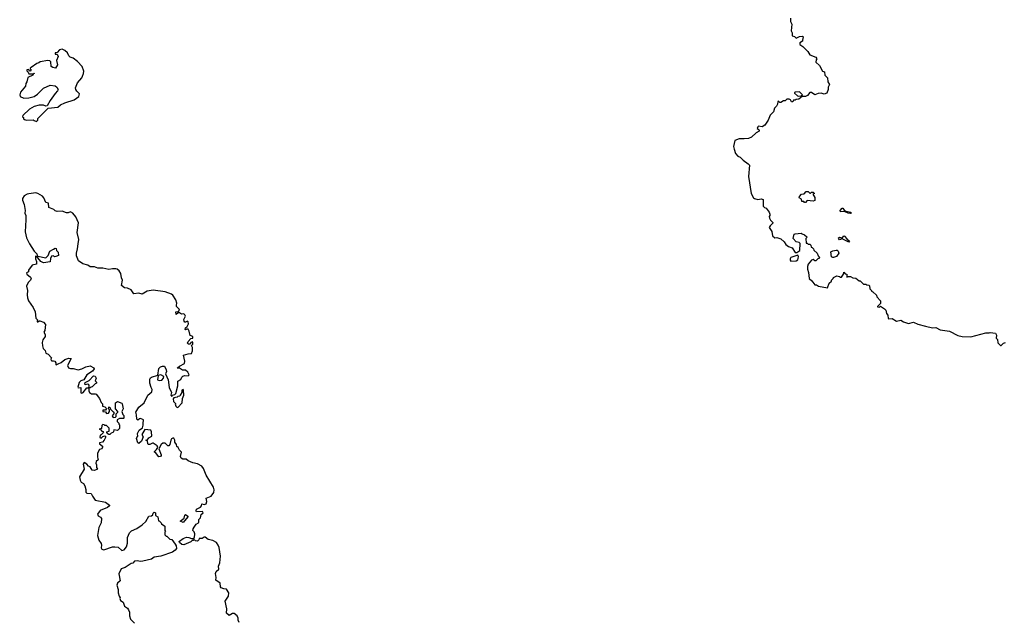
# Model space of a CAD drawing. Extents: x 2029662 to 2246637, y 225654 to 401419.
# Tile 177 of 256: x 2083677 to 2095240, y 369951 to 377006. Entities that reach past the tile are written whole.
import ezdxf

# ---------------------------------------------------------------- set-up
doc = ezdxf.new("R2010")
doc.units = 0

msp = doc.modelspace()

# ---------------------------------------------------------------- linework, layer by layer
at = {"layer": '0CON20XD'}
for points in [[(2092728, 377025), (2092730, 376985), (2092746, 376955), (2092738, 376875), (2092749, 376851), (2092750, 376815), (2092775, 376810), (2092795, 376790), (2092835, 376809), (2092872, 376812), (2092878, 376805), (2092872, 376765), (2092870, 376755), (2092838, 376735), (2092838, 376715), (2092875, 376690), (2092933, 376633), (2092955, 376593), (2093028, 376565), (2093038, 376545), (2093030, 376535), (2093028, 376505), (2093068, 376468), (2093105, 376400), (2093128, 376395), (2093133, 376355), (2093162, 376322), (2093168, 376275), (2093188, 376245), (2093173, 376215), (2093172, 376185), (2093156, 376144), (2093125, 376132), (2093091, 376141), (2093055, 376140), (2093015, 376122), (2092975, 376149), (2092955, 376150), (2092930, 376115), (2092905, 376102), (2092868, 376102), (2092827, 376073), (2092795, 376070), (2092785, 376060), (2092765, 376060), (2092755, 376040), (2092742, 376042), (2092730, 376065), (2092715, 376072), (2092688, 376072), (2092667, 376053), (2092648, 376052), (2092615, 376032), (2092603, 376033), (2092587, 376047), (2092580, 376045), (2092577, 376013), (2092565, 375990), (2092542, 375965), (2092528, 375925), (2092491, 375885), (2092467, 375825), (2092427, 375765), (2092395, 375747), (2092355, 375754), (2092344, 375746), (2092336, 375726), (2092358, 375715), (2092363, 375705), (2092360, 375695), (2092327, 375675), (2092272, 375625), (2092235, 375611), (2092184, 375606), (2092125, 375606), (2092074, 375586), (2092061, 375515), (2092066, 375485), (2092084, 375434), (2092111, 375401), (2092139, 375389), (2092172, 375355), (2092233, 375313), (2092248, 375295), (2092237, 375165), (2092266, 374966), (2092293, 374915), (2092306, 374906), (2092345, 374893), (2092385, 374902), (2092410, 374895), (2092408, 374815), (2092425, 374798), (2092445, 374790), (2092478, 374745), (2092487, 374723), (2092488, 374705), (2092480, 374695), (2092482, 374675), (2092495, 374650), (2092520, 374625), (2092520, 374615), (2092490, 374585), (2092480, 374565), (2092509, 374519), (2092518, 374465), (2092545, 374442), (2092567, 374447), (2092615, 374431), (2092656, 374396), (2092675, 374367), (2092705, 374342), (2092747, 374327), (2092785, 374270), (2092805, 374270), (2092838, 374295), (2092842, 374375), (2092829, 374389), (2092797, 374397), (2092760, 374435), (2092774, 374486), (2092785, 374492), (2092855, 374500), (2092865, 374490), (2092895, 374480)], [(2083875, 375810), (2083890, 375825), (2083890, 375845), (2084012, 375968), (2084125, 375980), (2084155, 376007), (2084205, 376030), (2084318, 376065), (2084372, 376105), (2084380, 376135), (2084348, 376168), (2084336, 376186), (2084334, 376206), (2084354, 376265), (2084405, 376324), (2084415, 376343), (2084426, 376375), (2084428, 376402), (2084409, 376455), (2084355, 376516), (2084305, 376553), (2084270, 376565), (2084255, 376580), (2084237, 376615), (2084208, 376645), (2084175, 376659), (2084145, 376652), (2084115, 376620), (2084093, 376617), (2084092, 376602), (2084115, 376600), (2084128, 376575), (2084108, 376525), (2084122, 376475), (2084098, 376435), (2084064, 376444), (2084048, 376455), (2084042, 376512), (2084032, 376522), (2084007, 376527), (2083918, 376512), (2083902, 376498), (2083878, 376492), (2083810, 376445), (2083800, 376435), (2083802, 376422), (2083810, 376415), (2083805, 376400), (2083792, 376402), (2083785, 376420), (2083762, 376418), (2083760, 376405), (2083778, 376388), (2083785, 376370), (2083840, 376370), (2083848, 376378), (2083848, 376372), (2083840, 376370), (2083830, 376355), (2083772, 376328), (2083762, 376275), (2083748, 376255), (2083743, 376225), (2083687, 376155), (2083677, 376125), (2083682, 376102), (2083725, 376083), (2083784, 376086), (2083845, 376102), (2083885, 376132), (2083955, 376203), (2084035, 376237), (2084095, 376227), (2084113, 376213), (2084127, 376185), (2084121, 376169), (2084092, 376138), (2084034, 376056), (2083998, 375992), (2083985, 375990), (2083955, 376002), (2083905, 376002), (2083845, 375987), (2083792, 375955), (2083715, 375880), (2083710, 375865), (2083720, 375855), (2083722, 375842), (2083735, 375832), (2083755, 375827), (2083835, 375830), (2083845, 375820), (2083875, 375810)], [(2092825, 376106), (2092855, 376110), (2092870, 376125), (2092835, 376158), (2092784, 376156), (2092775, 376150), (2092775, 376142), (2092811, 376111), (2092825, 376106)], [(2086243, 369975), (2086231, 370005), (2086195, 370030), (2086175, 370031), (2086135, 370008), (2086104, 370035), (2086108, 370085), (2086089, 370175), (2086129, 370235), (2086132, 370275), (2086106, 370316), (2086075, 370319), (2086044, 370334), (2086036, 370345), (2086033, 370385), (2085981, 370421), (2085984, 370455), (2085978, 370502), (2085985, 370522), (2086015, 370550), (2086012, 370585), (2086026, 370626), (2086034, 370705), (2086020, 370805), (2086009, 370835), (2085987, 370865), (2085945, 370890), (2085889, 370899), (2085855, 370928), (2085845, 370928), (2085819, 370911), (2085785, 370910), (2085780, 370895), (2085765, 370880), (2085743, 370883), (2085725, 370900), (2085715, 370890), (2085702, 370888), (2085687, 370873), (2085605, 370838), (2085582, 370842), (2085553, 370865), (2085550, 370875), (2085555, 370882), (2085595, 370911), (2085635, 370926), (2085664, 370924), (2085695, 370910), (2085715, 370910), (2085728, 370922), (2085733, 370965), (2085725, 370990), (2085712, 371005), (2085713, 371027), (2085724, 371046), (2085751, 371079), (2085778, 371095), (2085782, 371105), (2085780, 371135), (2085802, 371155), (2085808, 371192), (2085830, 371215), (2085825, 371230), (2085753, 371223), (2085748, 371235), (2085753, 371255), (2085799, 371281), (2085810, 371295), (2085815, 371320), (2085845, 371310), (2085865, 371320), (2085876, 371345), (2085868, 371385), (2085925, 371410), (2085958, 371452), (2085961, 371485), (2085952, 371515), (2085868, 371655), (2085836, 371735), (2085815, 371763), (2085765, 371790), (2085709, 371799), (2085654, 371825), (2085633, 371845), (2085594, 371844), (2085573, 371855), (2085564, 371876), (2085578, 371925), (2085555, 371950), (2085539, 371979), (2085523, 371993), (2085518, 372015), (2085498, 372045), (2085500, 372065), (2085485, 372092), (2085475, 372092), (2085459, 372081), (2085450, 372065), (2085440, 372015), (2085428, 372002), (2085415, 372000), (2085385, 372032), (2085358, 372032), (2085338, 372015), (2085312, 371965), (2085340, 371895), (2085340, 371885), (2085330, 371875), (2085312, 371872), (2085272, 371922), (2085260, 371925), (2085260, 371935), (2085283, 371957), (2085298, 371982), (2085292, 372002), (2085245, 372033), (2085235, 372033), (2085206, 372014), (2085190, 372015), (2085183, 372023), (2085177, 372057), (2085160, 372065), (2085175, 372068), (2085195, 372093), (2085228, 372112), (2085224, 372165), (2085215, 372183), (2085145, 372190), (2085113, 372135), (2085127, 372105), (2085109, 372055), (2085075, 372028), (2085066, 372036), (2085050, 372085), (2085052, 372098), (2085066, 372114), (2085061, 372145), (2085080, 372185), (2085117, 372213), (2085128, 372242), (2085127, 372275), (2085132, 372295), (2085130, 372305), (2085095, 372320), (2085082, 372318), (2085065, 372300), (2085052, 372312), (2085050, 372365), (2085042, 372395), (2085077, 372453), (2085138, 372505), (2085182, 372595), (2085230, 372635), (2085233, 372663), (2085220, 372685), (2085207, 372737), (2085206, 372785), (2085213, 372797), (2085225, 372807), (2085298, 372832), (2085311, 372909), (2085331, 372929), (2085353, 372937), (2085376, 372936), (2085395, 372893), (2085402, 372875), (2085391, 372845), (2085421, 372775), (2085434, 372684), (2085460, 372625), (2085452, 372595), (2085465, 372580), (2085470, 372595), (2085497, 372603), (2085512, 372615), (2085532, 372705), (2085535, 372758), (2085569, 372781), (2085580, 372805), (2085593, 372817), (2085615, 372828), (2085656, 372824), (2085668, 372835), (2085650, 372865), (2085625, 372889), (2085588, 372888), (2085555, 372914), (2085535, 372910), (2085530, 372915), (2085554, 372936), (2085611, 372969), (2085616, 372994), (2085602, 373065), (2085655, 373081), (2085694, 373086), (2085708, 373115), (2085708, 373155), (2085693, 373177), (2085710, 373195), (2085710, 373215), (2085705, 373220), (2085688, 373215), (2085677, 373193), (2085658, 373195), (2085647, 373205), (2085655, 373227), (2085685, 373260), (2085710, 373265), (2085710, 373285), (2085680, 373295), (2085667, 373347), (2085655, 373370), (2085638, 373372), (2085625, 373362), (2085620, 373365), (2085624, 373386), (2085645, 373400), (2085660, 373435), (2085656, 373455), (2085646, 373466), (2085625, 373452), (2085615, 373452), (2085607, 373465), (2085604, 373486), (2085623, 373525), (2085618, 373538), (2085605, 373552), (2085577, 373547), (2085555, 373562), (2085538, 373562), (2085513, 373543), (2085510, 373575), (2085542, 373578), (2085552, 373595), (2085550, 373605), (2085520, 373635), (2085517, 373653), (2085524, 373675), (2085509, 373715), (2085475, 373768), (2085460, 373780), (2085385, 373808), (2085245, 373828), (2085175, 373816), (2085115, 373780), (2085074, 373794), (2085018, 373785), (2084985, 373831), (2084943, 373853), (2084908, 373858), (2084874, 373884), (2084883, 373945), (2084873, 373973), (2084866, 374025), (2084846, 374055), (2084822, 374075), (2084805, 374081), (2084765, 374081), (2084725, 374070), (2084655, 374088), (2084595, 374088), (2084555, 374103), (2084505, 374104), (2084475, 374121), (2084417, 374137), (2084369, 374175), (2084343, 374233), (2084342, 374265), (2084357, 374315), (2084363, 374373), (2084370, 374425), (2084352, 374505), (2084368, 374618), (2084335, 374692), (2084300, 374735), (2084275, 374750), (2084245, 374738), (2084225, 374737), (2084175, 374757), (2084115, 374754), (2084095, 374760), (2084076, 374776), (2084020, 374800), (2084015, 374852), (2083985, 374860), (2083962, 374915), (2083945, 374932), (2083890, 374965), (2083865, 374971), (2083785, 374962), (2083765, 374958), (2083730, 374935), (2083711, 374905), (2083711, 374885), (2083731, 374835), (2083742, 374765), (2083738, 374735), (2083747, 374705), (2083747, 374655), (2083739, 374515), (2083756, 374445), (2083791, 374371), (2083848, 374288), (2083878, 374255), (2083880, 374235), (2083888, 374228), (2083985, 374210), (2084010, 374235), (2084030, 374285), (2084075, 374312), (2084095, 374322), (2084105, 374320), (2084108, 374295), (2084128, 374275), (2084132, 374235), (2084103, 374223), (2084085, 374222), (2084075, 374230), (2084052, 374228), (2084038, 374202), (2084035, 374162), (2083955, 374149), (2083924, 374164), (2083889, 374209), (2083862, 374228), (2083863, 374197), (2083876, 374166), (2083874, 374136), (2083825, 374122), (2083780, 374065), (2083780, 374045), (2083758, 374032), (2083762, 374015), (2083805, 373980), (2083810, 373965), (2083802, 373945), (2083775, 373918), (2083757, 373875), (2083770, 373825), (2083764, 373775), (2083768, 373738), (2083781, 373705), (2083836, 373626), (2083858, 373575), (2083868, 373498), (2083890, 373475), (2083882, 373468), (2083882, 373455), (2083890, 373455), (2083905, 373470), (2083915, 373468), (2083955, 373452), (2083978, 373425), (2083970, 373355), (2083960, 373335), (2083976, 373306), (2083977, 373285), (2083949, 373245), (2083941, 373215), (2083944, 373175), (2083953, 373145), (2083975, 373120), (2083985, 373088), (2084012, 373075), (2084050, 373035), (2084042, 373018), (2084045, 373003), (2084055, 372997), (2084075, 373000), (2084088, 372995), (2084102, 372975), (2084100, 372955), (2084105, 372950), (2084128, 372962), (2084162, 372978), (2084206, 373014), (2084255, 373030), (2084280, 373025), (2084240, 372945), (2084248, 372918), (2084275, 372910), (2084305, 372910), (2084365, 372892), (2084407, 372903), (2084455, 372928), (2084505, 372938), (2084548, 372918), (2084550, 372905), (2084533, 372877), (2084467, 372833), (2084428, 372775), (2084396, 372764), (2084376, 372745), (2084358, 372688), (2084363, 372683), (2084396, 372686), (2084393, 372623), (2084405, 372620), (2084424, 372626), (2084465, 372680), (2084490, 372680), (2084492, 372705), (2084487, 372717), (2084475, 372723), (2084445, 372718), (2084441, 372725), (2084447, 372745), (2084491, 372769), (2084545, 372821), (2084565, 372819), (2084574, 372796), (2084562, 372762), (2084578, 372748), (2084580, 372735), (2084562, 372728), (2084528, 372692), (2084515, 372690), (2084505, 372680), (2084490, 372680), (2084488, 372645), (2084498, 372625), (2084521, 372611), (2084565, 372612), (2084576, 372606), (2084612, 372555), (2084635, 372510), (2084650, 372495), (2084650, 372465), (2084678, 372458), (2084698, 372438), (2084685, 372420), (2084655, 372420), (2084652, 372402), (2084685, 372400), (2084695, 372380), (2084718, 372382), (2084732, 372405), (2084732, 372422), (2084720, 372435), (2084725, 372460), (2084738, 372448), (2084742, 372432), (2084775, 372400)], [(2092905, 374860), (2092895, 374860), (2092885, 374870), (2092862, 374872), (2092858, 374898), (2092830, 374915), (2092835, 374930), (2092860, 374955), (2092888, 374962), (2092915, 374987), (2092937, 374987), (2092955, 374970), (2092965, 374970), (2092975, 374980), (2092995, 374980), (2093010, 374965), (2092990, 374955), (2093016, 374916), (2093015, 374880), (2092995, 374873), (2092925, 374880), (2092905, 374860)], [(2093435, 374728), (2093405, 374732), (2093362, 374752), (2093318, 374748), (2093312, 374765), (2093335, 374790), (2093345, 374790), (2093360, 374770), (2093378, 374758), (2093438, 374745), (2093442, 374735), (2093435, 374728)], [(2092895, 374480), (2092920, 374455), (2092918, 374442), (2092910, 374435), (2092912, 374382), (2092925, 374380), (2092935, 374370), (2092955, 374370), (2092968, 374358), (2092970, 374335), (2092985, 374330), (2093000, 374315), (2093005, 374300), (2093042, 374262), (2093053, 374233), (2093070, 374215), (2093065, 374200), (2093055, 374200), (2093027, 374173), (2093015, 374172), (2092995, 374187), (2092975, 374180), (2092938, 374135), (2092927, 374105), (2092927, 374075), (2092942, 374035), (2092948, 373965), (2092979, 373939), (2093015, 373892), (2093035, 373890), (2093057, 373877), (2093162, 373858), (2093185, 373910), (2093210, 373935), (2093210, 373945), (2093230, 373965), (2093234, 373976), (2093275, 373998), (2093305, 373990), (2093315, 373980), (2093328, 373982), (2093350, 374015), (2093355, 374040), (2093372, 374022), (2093390, 374015), (2093392, 373982), (2093405, 373990), (2093435, 373990), (2093463, 373973), (2093495, 373970), (2093535, 373940), (2093548, 373938), (2093585, 373900), (2093615, 373900), (2093625, 373890), (2093648, 373888), (2093658, 373878), (2093660, 373845), (2093680, 373825), (2093680, 373815), (2093695, 373810), (2093738, 373768), (2093745, 373750), (2093788, 373705), (2093787, 373673), (2093752, 373638), (2093752, 373632), (2093775, 373630), (2093785, 373640), (2093835, 373610), (2093847, 373595), (2093857, 373555), (2093874, 373534), (2093875, 373494), (2093885, 373490), (2093925, 373496), (2093975, 373466), (2094025, 373477), (2094058, 373455), (2094115, 373436), (2094175, 373454), (2094225, 373428), (2094315, 373406), (2094395, 373388), (2094435, 373392), (2094485, 373364), (2094595, 373348), (2094696, 373296), (2094746, 373286), (2094848, 373282), (2095025, 373328), (2095063, 373327), (2095075, 373332), (2095135, 373322), (2095149, 373299), (2095143, 373263), (2095159, 373249), (2095165, 373210), (2095195, 373180), (2095205, 373180), (2095230, 373205), (2095255, 373213)], [(2093415, 374394), (2093335, 374430), (2093305, 374420), (2093295, 374430), (2093293, 374445), (2093305, 374452), (2093335, 374440), (2093355, 374468), (2093365, 374462), (2093390, 374430), (2093422, 374405), (2093415, 374394)], [(2092735, 374171), (2092795, 374173), (2092814, 374186), (2092820, 374200), (2092823, 374223), (2092815, 374240), (2092735, 374211), (2092724, 374195), (2092725, 374182), (2092735, 374171)], [(2093225, 374212), (2093212, 374222), (2093202, 374278), (2093228, 374292), (2093265, 374300), (2093277, 374297), (2093290, 374285), (2093298, 374262), (2093270, 374225), (2093235, 374213), (2093225, 374212)], [(2085316, 372766), (2085345, 372770), (2085367, 372795), (2085368, 372815), (2085335, 372833), (2085302, 372828), (2085294, 372774), (2085316, 372766)], [(2085535, 372452), (2085586, 372505), (2085590, 372555), (2085606, 372595), (2085600, 372655), (2085595, 372660), (2085580, 372655), (2085580, 372625), (2085560, 372595), (2085558, 372582), (2085535, 372580), (2085525, 372570), (2085488, 372562), (2085478, 372552), (2085482, 372522), (2085510, 372495), (2085502, 372488), (2085510, 372465), (2085523, 372453), (2085535, 372452)], [(2084775, 372400), (2084788, 372382), (2084763, 372353), (2084775, 372332), (2084800, 372335), (2084810, 372345), (2084810, 372375), (2084828, 372395), (2084828, 372405), (2084800, 372435), (2084800, 372505), (2084825, 372522), (2084875, 372500), (2084882, 372492), (2084890, 372435), (2084878, 372405), (2084888, 372368), (2084900, 372355), (2084900, 372325), (2084895, 372320), (2084848, 372322), (2084820, 372305), (2084820, 372285), (2084840, 372265), (2084840, 372255), (2084850, 372245), (2084848, 372202), (2084825, 372182), (2084782, 372188), (2084780, 372165), (2084770, 372155), (2084752, 372148), (2084737, 372133), (2084725, 372132), (2084711, 372141), (2084700, 372155), (2084700, 372165), (2084728, 372172), (2084728, 372208), (2084695, 372240), (2084675, 372240), (2084668, 372248), (2084655, 372250), (2084642, 372238), (2084638, 372202), (2084610, 372195), (2084628, 372188), (2084642, 372172), (2084655, 372170), (2084660, 372155), (2084635, 372130), (2084620, 372125), (2084618, 372098), (2084635, 372092), (2084655, 372110), (2084675, 372118), (2084688, 372105), (2084670, 372065), (2084648, 372042), (2084612, 372035), (2084614, 372024), (2084648, 371998), (2084650, 371985), (2084640, 371965), (2084612, 371958), (2084592, 371915), (2084592, 371865), (2084600, 371835), (2084575, 371818), (2084570, 371795), (2084580, 371775), (2084578, 371745), (2084590, 371725), (2084555, 371710), (2084526, 371716), (2084505, 371752), (2084485, 371762), (2084466, 371786), (2084435, 371803), (2084424, 371785), (2084432, 371725), (2084380, 371635), (2084387, 371595), (2084400, 371575), (2084427, 371557), (2084442, 371532), (2084454, 371486), (2084454, 371454), (2084465, 371444), (2084515, 371442), (2084530, 371410), (2084565, 371363), (2084685, 371340), (2084732, 371305), (2084732, 371295), (2084708, 371275), (2084621, 371239), (2084592, 371198), (2084598, 371178), (2084625, 371162), (2084636, 371145), (2084633, 371095), (2084605, 371040), (2084590, 370945), (2084605, 370892), (2084632, 370852), (2084637, 370835), (2084632, 370802), (2084642, 370785), (2084665, 370778), (2084765, 370813), (2084794, 370814), (2084835, 370808), (2084875, 370772), (2084905, 370778), (2084932, 370815), (2084942, 370855), (2084943, 370925), (2084965, 370980), (2084990, 371000), (2085052, 371028), (2085115, 371073), (2085157, 371113), (2085192, 371175), (2085225, 371178), (2085240, 371190), (2085245, 371210), (2085255, 371220), (2085270, 371215), (2085272, 371182), (2085300, 371165), (2085305, 371120), (2085320, 371115), (2085340, 371095), (2085342, 371082), (2085380, 371055), (2085380, 371005), (2085390, 370995), (2085380, 370985), (2085380, 370955), (2085395, 370940), (2085405, 370940), (2085440, 370905), (2085465, 370898), (2085504, 370844), (2085514, 370825), (2085517, 370795), (2085504, 370776), (2085470, 370750), (2085335, 370704), (2085255, 370693), (2085225, 370670), (2085124, 370646), (2085095, 370640), (2085055, 370648), (2085026, 370644), (2085005, 370622), (2084984, 370616), (2084915, 370570), (2084870, 370555), (2084842, 370495), (2084856, 370415), (2084824, 370385), (2084817, 370365), (2084833, 370313), (2084832, 370275), (2084843, 370233), (2084858, 370215), (2084852, 370205), (2084862, 370185), (2084892, 370165), (2084907, 370117), (2084943, 370093), (2084954, 370074), (2084966, 370045), (2084967, 370005), (2084978, 369965), (2085025, 369916)], [(2085595, 371100), (2085560, 371115), (2085610, 371150), (2085618, 371185), (2085625, 371192), (2085650, 371175), (2085652, 371165), (2085595, 371100)], [(2086256, 369925), (2086241, 369951), (2086243, 369975)]]:
    msp.add_lwpolyline(points, dxfattribs=at)

doc.saveas('drawing.dxf')
